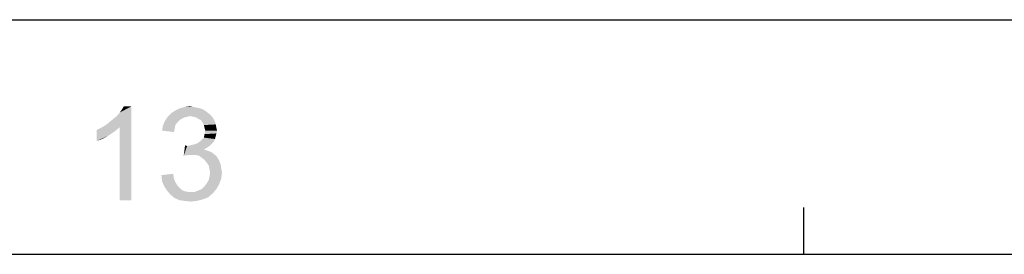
# Model space of a CAD drawing. Extents: x 0 to 1189, y 0 to 841.
# Tile 124 of 125: x 1041 to 1104, y 826 to 841. Entities that reach past the tile are written whole.
import ezdxf

# ---------------------------------------------------------------- set-up
doc = ezdxf.new("R2010")
doc.units = 0
doc.header["$LTSCALE"] = 65.395
doc.header["$MEASUREMENT"] = 0
doc.layers.get('0').update_dxf_attribs({"linetype": 'CONTINUOUS'})

msp = doc.modelspace()

# ---------------------------------------------------------------- linework, layer by layer
at = {"linetype": 'Continuous'}
for p, q in [((0, 841), (1189, 841)), ((1091.21429, 826), (1091.21429, 829)), ((15, 826), (1174, 826))]:
    msp.add_line(p, q, dxfattribs=at)
for points in [[(1046.62924, 834.26098), (1046.85147, 834.43876), (1048.27369, 835.46098)], [(1047.51813, 834.12765), (1046.62924, 834.26098), (1048.27369, 835.46098)], [(1046.85147, 834.43876), (1047.11813, 834.66098), (1048.27369, 835.46098)], [(1047.11813, 834.66098), (1047.34035, 834.83876), (1048.27369, 835.46098)], [(1047.34035, 834.83876), (1047.51813, 835.06098), (1048.27369, 835.46098)], [(1047.51813, 835.06098), (1047.65147, 835.23876), (1048.27369, 835.46098)], [(1047.51813, 829.46098), (1047.51813, 834.12765), (1048.27369, 835.46098)], [(1047.51813, 829.46098), (1048.27369, 835.46098), (1048.27369, 829.46098)], [(1048.27369, 835.46098), (1047.65147, 835.23876), (1047.7848, 835.46098)], [(1053.07369, 835.10542), (1050.80702, 835.01654), (1051.07369, 835.19431)], [(1052.67369, 835.32765), (1052.89591, 835.23876), (1051.07369, 835.19431)], [(1052.67369, 835.32765), (1051.07369, 835.19431), (1051.34035, 835.32765)], [(1051.07369, 835.19431), (1052.89591, 835.23876), (1053.07369, 835.10542)], [(1052.22924, 835.41653), (1052.45147, 835.37209), (1051.34035, 835.32765)], [(1052.22924, 835.41653), (1051.34035, 835.32765), (1051.65147, 835.41653)], [(1051.34035, 835.32765), (1052.45147, 835.37209), (1052.67369, 835.32765)], [(1051.65147, 835.41653), (1052.00702, 835.46098), (1052.22924, 835.41653)], [(1051.82924, 834.79431), (1051.65147, 834.74987), (1050.40702, 834.52765)], [(1051.82924, 834.79431), (1050.40702, 834.52765), (1050.5848, 834.79431)], [(1051.65147, 834.74987), (1051.47369, 834.66098), (1050.40702, 834.52765)], [(1051.47369, 834.66098), (1051.34035, 834.57209), (1050.40702, 834.52765)], [(1050.40702, 834.52765), (1051.34035, 834.57209), (1051.20702, 834.43876)], [(1053.25147, 834.97209), (1050.5848, 834.79431), (1050.80702, 835.01654)], [(1053.25147, 834.97209), (1052.00702, 834.83876), (1050.5848, 834.79431)], [(1050.5848, 834.79431), (1052.00702, 834.83876), (1051.82924, 834.79431)], [(1050.80702, 835.01654), (1053.07369, 835.10542), (1053.25147, 834.97209)], [(1052.00702, 834.83876), (1053.25147, 834.97209), (1053.3848, 834.83876)], [(1053.3848, 834.83876), (1052.22924, 834.79431), (1052.00702, 834.83876)], [(1052.40702, 834.74987), (1052.22924, 834.79431), (1053.3848, 834.83876)], [(1052.54035, 834.66098), (1052.40702, 834.74987), (1053.3848, 834.83876)], [(1052.54035, 834.66098), (1053.3848, 834.83876), (1053.51813, 834.66098)], [(1053.51813, 834.66098), (1052.71813, 834.57209), (1052.54035, 834.66098)], [(1052.71813, 834.57209), (1053.51813, 834.66098), (1053.60702, 834.4832)], [(1053.60702, 834.4832), (1052.80702, 834.43876), (1052.71813, 834.57209)], [(1046.05147, 833.94987), (1046.31813, 834.0832), (1047.51813, 834.12765)], [(1046.05147, 833.94987), (1047.51813, 834.12765), (1047.20702, 833.86098)], [(1047.20702, 833.86098), (1046.05147, 833.23876), (1046.05147, 833.94987)], [(1047.51813, 834.12765), (1046.31813, 834.0832), (1046.62924, 834.26098)], [(1051.02924, 834.03876), (1050.22924, 833.90542), (1050.27369, 834.21654)], [(1050.22924, 833.90542), (1051.02924, 834.03876), (1050.9848, 833.81654)], [(1051.20702, 834.43876), (1050.27369, 834.21654), (1050.40702, 834.52765)], [(1051.20702, 834.43876), (1051.07369, 834.26098), (1050.27369, 834.21654)], [(1050.27369, 834.21654), (1051.07369, 834.26098), (1051.02924, 834.03876)], [(1052.80702, 834.43876), (1053.60702, 834.4832), (1053.65147, 834.30542)], [(1053.65147, 834.30542), (1052.89591, 834.26098), (1052.80702, 834.43876)], [(1052.94035, 834.0832), (1052.89591, 834.26098), (1053.65147, 834.30542)], [(1052.94035, 834.0832), (1053.65147, 834.30542), (1053.69591, 834.0832)], [(1053.69591, 834.0832), (1052.9848, 833.90542), (1052.94035, 834.0832)], [(1052.9848, 833.90542), (1053.69591, 834.0832), (1053.74035, 833.90542)], [(1047.20702, 833.86098), (1046.80702, 833.59431), (1046.05147, 833.23876)], [(1046.80702, 833.59431), (1046.40702, 833.37209), (1046.05147, 833.23876)], [(1052.62924, 833.19432), (1052.76258, 833.32765), (1053.60702, 833.37209)], [(1052.62924, 833.19432), (1053.60702, 833.37209), (1053.51813, 833.19432)], [(1053.60702, 833.37209), (1052.76258, 833.32765), (1052.89591, 833.46098)], [(1053.65147, 833.54987), (1052.89591, 833.46098), (1052.94035, 833.6832)], [(1052.89591, 833.46098), (1053.65147, 833.54987), (1053.60702, 833.37209)], [(1053.74035, 833.90542), (1053.69591, 833.72765), (1052.94035, 833.6832)], [(1053.74035, 833.90542), (1052.94035, 833.6832), (1052.9848, 833.90542)], [(1052.94035, 833.6832), (1053.69591, 833.72765), (1053.65147, 833.54987)], [(1051.82924, 832.92765), (1051.60702, 832.30542), (1051.69591, 832.97209)], [(1053.25147, 832.92765), (1053.07369, 832.79431), (1051.60702, 832.30542)], [(1051.82924, 832.92765), (1053.25147, 832.92765), (1051.60702, 832.30542)], [(1053.07369, 832.79431), (1052.89591, 832.70542), (1051.60702, 832.30542)], [(1052.89591, 832.70542), (1053.16258, 832.61654), (1051.60702, 832.30542)], [(1051.82924, 832.92765), (1052.05147, 832.97209), (1053.3848, 833.06098)], [(1051.82924, 832.92765), (1053.3848, 833.06098), (1053.25147, 832.92765)], [(1052.05147, 832.97209), (1052.22924, 833.01654), (1053.3848, 833.06098)], [(1053.3848, 833.06098), (1052.22924, 833.01654), (1052.40702, 833.06098)], [(1053.51813, 833.19432), (1052.40702, 833.06098), (1052.62924, 833.19432)], [(1052.40702, 833.06098), (1053.51813, 833.19432), (1053.3848, 833.06098)], [(1053.16258, 832.61654), (1051.91813, 832.34987), (1051.60702, 832.30542)], [(1053.16258, 832.61654), (1053.3848, 832.52765), (1051.91813, 832.34987)], [(1053.3848, 832.52765), (1053.56258, 832.39431), (1051.91813, 832.34987)], [(1052.14035, 832.34987), (1051.91813, 832.34987), (1053.56258, 832.39431)], [(1052.36258, 832.34987), (1052.14035, 832.34987), (1053.56258, 832.39431)], [(1052.5848, 832.30542), (1052.36258, 832.34987), (1053.56258, 832.39431)], [(1052.5848, 832.30542), (1053.56258, 832.39431), (1053.74035, 832.21654)], [(1053.74035, 832.21654), (1052.76258, 832.17209), (1052.5848, 832.30542)], [(1052.94035, 832.03876), (1052.76258, 832.17209), (1053.74035, 832.21654)], [(1052.94035, 832.03876), (1053.74035, 832.21654), (1053.87369, 831.99431)], [(1053.87369, 831.99431), (1053.07369, 831.86098), (1052.94035, 832.03876)], [(1053.07369, 831.86098), (1053.87369, 831.99431), (1053.96258, 831.77209)], [(1053.96258, 831.77209), (1053.20702, 831.6832), (1053.07369, 831.86098)], [(1053.20702, 831.6832), (1053.96258, 831.77209), (1054.00702, 831.50542)], [(1054.00702, 831.50542), (1053.25147, 831.46098), (1053.20702, 831.6832)], [(1053.25147, 831.46098), (1054.00702, 831.50542), (1054.05147, 831.23876)], [(1054.05147, 831.23876), (1053.29591, 831.19431), (1053.25147, 831.46098)], [(1050.1848, 831.06098), (1050.94035, 831.14987), (1050.9848, 830.83876)], [(1050.9848, 830.83876), (1050.22924, 830.66098), (1050.1848, 831.06098)], [(1050.22924, 830.66098), (1050.9848, 830.83876), (1051.07369, 830.61654)], [(1053.07369, 830.52765), (1053.20702, 830.74987), (1054.00702, 830.83876)], [(1053.07369, 830.52765), (1054.00702, 830.83876), (1053.87369, 830.4832)], [(1054.00702, 830.83876), (1053.20702, 830.74987), (1053.25147, 830.97209)], [(1053.25147, 830.97209), (1053.29591, 831.19431), (1054.05147, 831.23876)], [(1053.25147, 830.97209), (1054.05147, 831.23876), (1054.00702, 830.83876)], [(1051.07369, 830.61654), (1050.36258, 830.34987), (1050.22924, 830.66098)], [(1051.07369, 830.61654), (1051.20702, 830.39431), (1050.36258, 830.34987)], [(1050.36258, 830.34987), (1051.20702, 830.39431), (1051.34035, 830.26098)], [(1051.34035, 830.26098), (1050.54035, 830.0832), (1050.36258, 830.34987)], [(1051.34035, 830.26098), (1051.47369, 830.12765), (1050.54035, 830.0832)], [(1052.31813, 829.99431), (1052.54035, 830.0832), (1053.69591, 830.17209)], [(1052.31813, 829.99431), (1053.69591, 830.17209), (1053.47369, 829.90542)], [(1053.69591, 830.17209), (1052.54035, 830.0832), (1052.76258, 830.17209)], [(1052.76258, 830.17209), (1052.94035, 830.34987), (1053.87369, 830.4832)], [(1052.76258, 830.17209), (1053.87369, 830.4832), (1053.69591, 830.17209)], [(1053.87369, 830.4832), (1052.94035, 830.34987), (1053.07369, 830.52765)], [(1050.54035, 830.0832), (1051.47369, 830.12765), (1051.65147, 830.03876)], [(1051.65147, 830.03876), (1050.76258, 829.81654), (1050.54035, 830.0832)], [(1051.65147, 830.03876), (1051.87369, 829.99431), (1050.76258, 829.81654)], [(1052.31813, 829.99431), (1053.47369, 829.90542), (1050.76258, 829.81654)], [(1052.05147, 829.99431), (1052.31813, 829.99431), (1050.76258, 829.81654)], [(1051.87369, 829.99431), (1052.05147, 829.99431), (1050.76258, 829.81654)], [(1050.76258, 829.81654), (1053.47369, 829.90542), (1053.16258, 829.63876)], [(1053.16258, 829.63876), (1051.02924, 829.59431), (1050.76258, 829.81654)], [(1051.02924, 829.59431), (1053.16258, 829.63876), (1052.80702, 829.50542)], [(1052.80702, 829.50542), (1051.34035, 829.46098), (1051.02924, 829.59431)], [(1051.65147, 829.41654), (1051.34035, 829.46098), (1052.80702, 829.50542)], [(1051.65147, 829.41654), (1052.80702, 829.50542), (1052.45147, 829.41654)], [(1052.45147, 829.41654), (1052.05147, 829.37209), (1051.65147, 829.41654)]]:
    msp.add_solid(points, dxfattribs=at)

doc.saveas('drawing.dxf')
